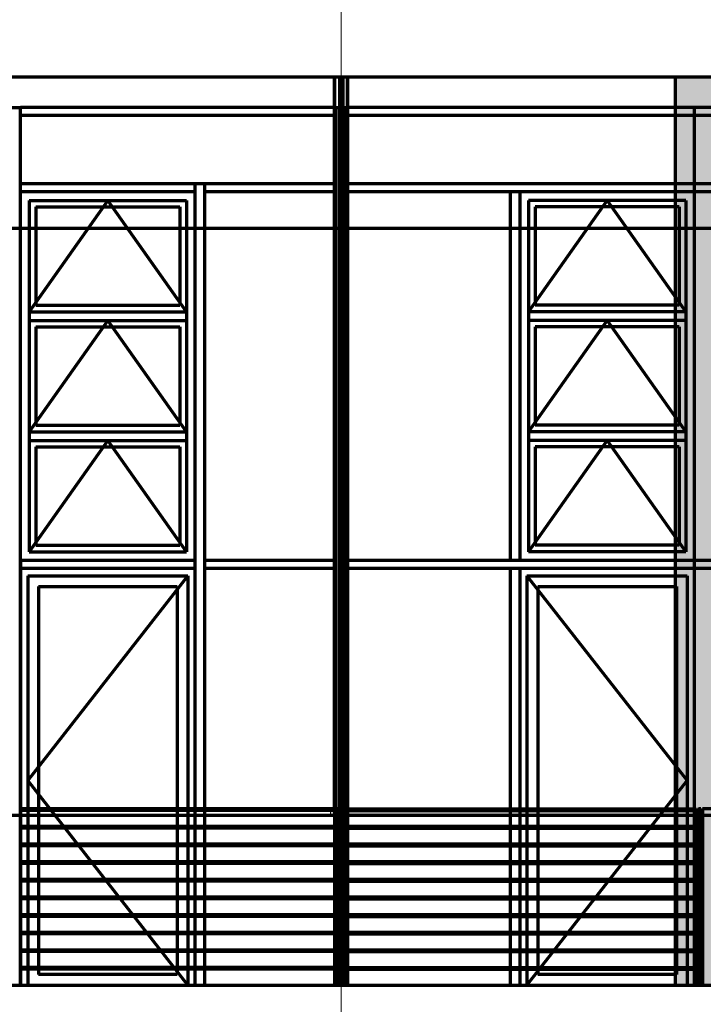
# Model space of a CAD drawing. Header units: millimetres. Extents: x -74 to 79, y 0 to 54.
# Tile 63 of 164: x -15 to -12.87, y 13.93 to 17. Entities that reach past the tile are written whole.
import ezdxf

# ---------------------------------------------------------------- set-up
doc = ezdxf.new("R2010")
doc.units = ezdxf.units.MM
for name, color, linetype, lineweight in [('01_Neubau Türen-Fassade', 7, 'Continuous', 20), ('10_Achsen Neubau', 7, 'Continuous', 20), ('WPG_Fassadenverkleidung', 7, 'Continuous', 20), ('WPG_Hilfslinien', 7, 'Continuous', 20), ('WPG_Pfosten-Riegel-Fassade', 7, 'Continuous', 20), ('WPG_Stahlprofile', 7, 'Continuous', 20)]:
    doc.layers.add(name, color=color, linetype=linetype, lineweight=lineweight)

msp = doc.modelspace()

# ---------------------------------------------------------------- hatches: boundary and pattern name
at = {"layer": 'WPG_Fassadenverkleidung', "lineweight": 35, "true_color": 0xffffff}
msp.add_hatch(color=7, dxfattribs=at).paths.add_polyline_path([(-12.8027385, 13.9924118), (-12.9527385, 13.9924118), (-12.9527385, 16.8265046), (-12.8027385, 16.8265046)])
at = {"layer": 'WPG_Stahlprofile', "lineweight": 35, "true_color": 0xffffff}
for points in [[(-11.7277385, 14.5224118), (-11.7277385, 14.5424118), (-14.0277385, 14.5424118), (-14.0277385, 14.5224118)], [(-14.0101453, 14.4874118), (-14.0101453, 14.4824118), (-14.9951453, 14.4824118), (-14.9951453, 14.4874118)], [(-13.9801451, 14.4824118), (-12.8927385, 14.4824118), (-12.8927385, 14.4874118), (-13.9801451, 14.4874118)], [(-14.0101453, 14.4324118), (-14.0101453, 14.4274118), (-14.9951453, 14.4274118), (-14.9951453, 14.4324118)], [(-13.9801451, 14.4274118), (-12.8927385, 14.4274118), (-12.8927385, 14.4324118), (-13.9801451, 14.4324118)], [(-14.0101453, 14.3774118), (-14.0101453, 14.3724118), (-14.9951453, 14.3724118), (-14.9951453, 14.3774118)], [(-13.9801451, 14.3724118), (-12.8927385, 14.3724118), (-12.8927385, 14.3774118), (-13.9801451, 14.3774118)], [(-14.0101453, 14.3224118), (-14.0101453, 14.3174118), (-14.9951453, 14.3174118), (-14.9951453, 14.3224118)], [(-13.9801451, 14.3174118), (-12.8927385, 14.3174118), (-12.8927385, 14.3224118), (-13.9801451, 14.3224118)], [(-14.0101453, 14.2674118), (-14.0101453, 14.2624118), (-14.9951453, 14.2624118), (-14.9951453, 14.2674118)], [(-13.9801451, 14.2624118), (-12.8927385, 14.2624118), (-12.8927385, 14.2674118), (-13.9801451, 14.2674118)], [(-14.0101453, 14.2124118), (-14.0101453, 14.2074118), (-14.9951453, 14.2074118), (-14.9951453, 14.2124118)], [(-13.9801451, 14.2074118), (-12.8927385, 14.2074118), (-12.8927385, 14.2124118), (-13.9801451, 14.2124118)], [(-14.0101453, 14.1574118), (-14.0101453, 14.1524118), (-14.9951453, 14.1524118), (-14.9951453, 14.1574118)], [(-13.9801451, 14.1524118), (-12.8927385, 14.1524118), (-12.8927385, 14.1574118), (-13.9801451, 14.1574118)], [(-14.0101453, 14.1024118), (-14.0101453, 14.0974118), (-14.9951453, 14.0974118), (-14.9951453, 14.1024118)], [(-13.9801451, 14.0974118), (-12.8927385, 14.0974118), (-12.8927385, 14.1024118), (-13.9801451, 14.1024118)], [(-14.0101453, 14.0472867), (-14.0101453, 14.0422867), (-14.9951453, 14.0422867), (-14.9951453, 14.0472867)], [(-13.9801451, 14.0422867), (-12.8927385, 14.0422867), (-12.8927385, 14.0472867), (-13.9801451, 14.0472867)]]:
    msp.add_hatch(color=7, dxfattribs=at).paths.add_polyline_path(points)

# ---------------------------------------------------------------- linework, layer by layer
at = {"layer": '01_Neubau Türen-Fassade', "color": 1, "linetype": 'Continuous', "lineweight": 70}
for p, q in [((-14.5063953, 14.0261618), (-14.9388953, 14.0261618)), ((-12.9489885, 14.0261618), (-13.3814885, 14.0261618))]:
    msp.add_line(p, q, dxfattribs=at)
at = {"layer": '10_Achsen Neubau', "color": 7, "linetype": 'Continuous', "lineweight": 18}
msp.add_line((-13.9951453, 18.4340686), (-13.9951453, 11.0247882), dxfattribs=at)
at = {"layer": 'WPG_Fassadenverkleidung', "color": 9, "linetype": 'Continuous', "lineweight": 0}
for p, q in [((-11.5696467, 16.8265047), (-20.3618172, 16.8265046)), ((-12.9527385, 13.9924118), (-12.9527385, 16.8265046)), ((-12.9527385, 16.8265046), (-12.8027385, 16.8265046)), ((-16.9313188, 16.7304212), (-11.5696467, 16.7304212)), ((-12.8027385, 13.9924118), (-12.9527385, 13.9924118))]:
    msp.add_line(p, q, dxfattribs=at)
at = {"layer": 'WPG_Fassadenverkleidung', "color": 1, "linetype": 'Continuous', "lineweight": 70}
for p, q in [((-13.9951453, 16.7304212), (-13.9951453, 16.8265046)), ((-12.9527385, 16.8265046), (-12.9527385, 13.9924118)), ((-20.3618172, 13.9924118), (-10.8070574, 13.9924118))]:
    msp.add_line(p, q, dxfattribs=at)
at = {"layer": 'WPG_Hilfslinien', "color": 1, "linetype": 'Continuous', "lineweight": 70}
msp.add_line((-10.4553895, 16.3528756), (-21.5571491, 16.3528756), dxfattribs=at)
at = {"layer": 'WPG_Pfosten-Riegel-Fassade', "color": 9, "linetype": 'Continuous', "lineweight": 0}
for p, q in [((-10.8070492, 16.8265046), (-20.3618172, 16.8265046)), ((-14.0101453, 16.7054212), (-14.9951453, 16.7054212)), ((-14.9951453, 16.7054212), (-14.9951453, 16.4929212)), ((-14.0101453, 16.4929212), (-14.0101453, 16.7054212)), ((-12.9527385, 16.7054212), (-13.9801453, 16.7054212)), ((-13.9801453, 16.7054212), (-13.9801453, 16.4929212)), ((-12.9527385, 16.4929212), (-12.9527385, 16.7054212)), ((-14.9951453, 16.4929212), (-14.0101453, 16.4929212)), ((-14.4201453, 15.3174108), (-14.4201453, 16.4679212)), ((-14.4201453, 16.4679212), (-14.0101453, 16.4679212)), ((-14.0101453, 16.4679212), (-14.0101453, 15.3174108)), ((-13.9801453, 16.4929212), (-12.9527385, 16.4929212)), ((-14.0101453, 15.3174108), (-14.4201453, 15.3174108)), ((-14.0101453, 15.2924108), (-14.4201453, 15.2924108)), ((-14.4201453, 15.2924108), (-14.4201453, 13.9924118)), ((-14.0101453, 13.9924118), (-14.0101453, 15.2924108)), ((-20.3618172, 13.9924118), (-10.8070492, 13.9924118)), ((-14.4201453, 13.9924118), (-14.0101453, 13.9924118))]:
    msp.add_line(p, q, dxfattribs=at)
at = {"layer": 'WPG_Pfosten-Riegel-Fassade', "color": 1, "linetype": 'Continuous', "lineweight": 70}
for p, q in [((-15.0251453, 16.7304212), (-14.9951453, 16.7304212)), ((-14.9951453, 13.9924118), (-14.9951453, 16.7304212)), ((-14.0101453, 16.7304212), (-14.9951453, 16.7304212)), ((-14.0101453, 13.9924118), (-14.0101453, 16.7304212)), ((-14.0101453, 16.7304212), (-13.9801453, 16.7304212)), ((-13.9801453, 13.9924118), (-13.9801453, 16.7304212)), ((-11.7753319, 16.7304212), (-13.9801453, 16.7304212)), ((-12.8927385, 13.9924118), (-12.8927385, 16.7304212)), ((-14.0101453, 16.7054212), (-14.9951453, 16.7054212)), ((-11.9801451, 16.7054212), (-13.9801453, 16.7054212)), ((-14.0101453, 16.4929212), (-14.9951453, 16.4929212)), ((-14.4501453, 16.4679212), (-14.9951453, 16.4679212)), ((-14.4501453, 13.9924118), (-14.4501453, 16.4929212)), ((-14.4201453, 13.9924118), (-14.4201453, 16.4929212)), ((-14.0101453, 16.4679212), (-14.4201453, 16.4679212)), ((-11.9801451, 16.4929212), (-13.9801453, 16.4929212)), ((-11.9801451, 16.4679212), (-13.9801453, 16.4679212)), ((-13.4677385, 16.4679212), (-13.4677385, 15.3174108)), ((-13.4377385, 16.4679212), (-13.4377385, 15.3174108)), ((-14.9676453, 16.4404212), (-14.9676453, 15.3449108)), ((-14.9676453, 16.4404212), (-14.4776453, 16.4404212)), ((-14.7226453, 16.4404212), (-14.9676453, 16.0935844)), ((-14.4776453, 16.0935844), (-14.7226453, 16.4404212)), ((-14.4776453, 16.4404212), (-14.4776453, 15.3449108)), ((-13.4102385, 16.4404212), (-13.4102385, 15.3449108)), ((-12.9202385, 16.4404212), (-13.4102385, 16.4404212)), ((-13.4102385, 16.0935844), (-13.1652385, 16.4404212)), ((-13.1652385, 16.4404212), (-12.9202385, 16.0935844)), ((-12.9202385, 16.4404212), (-12.9202385, 15.3449108)), ((-14.9476453, 16.4204212), (-14.9476453, 16.1135844)), ((-14.9476453, 16.4204212), (-14.4976453, 16.4204212)), ((-14.4976453, 16.4204212), (-14.4976453, 16.1135844)), ((-12.9402385, 16.4204212), (-13.3902385, 16.4204212)), ((-13.3902385, 16.4204212), (-13.3902385, 16.1135844)), ((-12.9402385, 16.4204212), (-12.9402385, 16.1135844)), ((-14.9476453, 16.1135844), (-14.4976453, 16.1135844)), ((-12.9402385, 16.1135844), (-13.3902385, 16.1135844)), ((-14.9676453, 16.0935844), (-14.4776453, 16.0935844)), ((-14.9676453, 16.0660844), (-14.4776453, 16.0660844)), ((-14.7226453, 16.0660844), (-14.9676453, 15.7192476)), ((-14.4776453, 15.7192476), (-14.7226453, 16.0660844)), ((-12.9202385, 16.0935844), (-13.4102385, 16.0935844)), ((-12.9202385, 16.0660844), (-13.4102385, 16.0660844)), ((-13.4102385, 15.7192476), (-13.1652385, 16.0660844)), ((-13.1652385, 16.0660844), (-12.9202385, 15.7192476)), ((-14.9476453, 16.0460844), (-14.4976453, 16.0460844)), ((-14.9476453, 16.0460844), (-14.9476453, 15.7392476)), ((-14.4976453, 16.0460844), (-14.4976453, 15.7392476)), ((-12.9402385, 16.0460844), (-13.3902385, 16.0460844)), ((-13.3902385, 16.0460844), (-13.3902385, 15.7392476)), ((-12.9402385, 16.0460844), (-12.9402385, 15.7392476)), ((-14.9476453, 15.7392476), (-14.4976453, 15.7392476)), ((-12.9402385, 15.7392476), (-13.3902385, 15.7392476)), ((-14.9676453, 15.7192476), (-14.4776453, 15.7192476)), ((-12.9202385, 15.7192476), (-13.4102385, 15.7192476)), ((-14.9676453, 15.6917476), (-14.4776453, 15.6917476)), ((-14.7226453, 15.6917476), (-14.9676453, 15.3449108)), ((-14.9476453, 15.6717476), (-14.4976453, 15.6717476)), ((-14.9476453, 15.6717476), (-14.9476453, 15.3649108)), ((-14.4776453, 15.3449108), (-14.7226453, 15.6917476)), ((-14.4976453, 15.6717476), (-14.4976453, 15.3649108)), ((-12.9202385, 15.6917476), (-13.4102385, 15.6917476)), ((-13.4102385, 15.3449108), (-13.1652385, 15.6917476)), ((-12.9402385, 15.6717476), (-13.3902385, 15.6717476)), ((-13.3902385, 15.6717476), (-13.3902385, 15.3649108)), ((-13.1652385, 15.6917476), (-12.9202385, 15.3449108)), ((-12.9402385, 15.6717476), (-12.9402385, 15.3649108)), ((-14.9476453, 15.3649108), (-14.4976453, 15.3649108)), ((-12.9402385, 15.3649108), (-13.3902385, 15.3649108)), ((-14.9676453, 15.3449108), (-14.4776453, 15.3449108)), ((-12.9202385, 15.3449108), (-13.4102385, 15.3449108)), ((-14.9951453, 15.3174108), (-14.9951453, 13.9924118)), ((-14.4501453, 15.3174108), (-14.9951453, 15.3174108)), ((-14.0101453, 15.3174108), (-14.4201453, 15.3174108)), ((-11.9801451, 15.3174108), (-13.9801453, 15.3174108)), ((-14.4501453, 15.2924108), (-14.9951453, 15.2924108)), ((-14.9726453, 15.2699108), (-14.9726453, 13.9924118)), ((-14.9726453, 15.2699108), (-14.4726453, 15.2699108)), ((-14.4726453, 15.2699108), (-14.9726453, 14.6311613)), ((-14.4726453, 15.2699108), (-14.4726453, 13.9924118)), ((-14.0101453, 15.2924108), (-14.4201453, 15.2924108)), ((-11.9801451, 15.2924108), (-13.9801453, 15.2924108)), ((-13.4677385, 15.2924108), (-13.4677385, 13.9924118)), ((-13.4377385, 15.2924108), (-13.4377385, 13.9924118)), ((-13.4152385, 15.2699108), (-13.4152385, 13.9924118)), ((-13.4152385, 15.2699108), (-12.9152385, 15.2699108)), ((-13.4152385, 15.2699108), (-12.9152385, 14.6311613)), ((-12.9152385, 15.2699108), (-12.9152385, 13.9924118)), ((-14.9388953, 15.2361608), (-14.9388953, 14.0261618)), ((-14.9388953, 15.2361608), (-14.5063953, 15.2361608)), ((-14.5063953, 15.2361608), (-14.5063953, 14.0261618)), ((-13.3814885, 15.2361608), (-13.3814885, 14.0261618)), ((-13.3814885, 15.2361608), (-12.9489885, 15.2361608)), ((-12.9489885, 15.2361608), (-12.9489885, 14.0261618)), ((-14.4726453, 13.9924118), (-14.9726453, 14.6311613)), ((-13.4152385, 13.9924118), (-12.9152385, 14.6311613))]:
    msp.add_line(p, q, dxfattribs=at)
at = {"layer": 'WPG_Stahlprofile', "color": 1, "linetype": 'Continuous', "lineweight": 70}
for p, q in [((-20.3618172, 16.8265046), (-10.8070574, 16.8265046)), ((-14.0151453, 16.8265046), (-14.0151453, 14.5424118)), ((-14.0151453, 14.5424118), (-14.0151453, 16.8265046)), ((-14.0001453, 16.8265046), (-14.0001453, 13.9924118)), ((-14.0001453, 16.8265046), (-14.0001453, 13.9924118)), ((-13.9901453, 16.8265046), (-13.9901453, 13.9924118)), ((-13.9901453, 16.8265046), (-13.9901453, 13.9924118)), ((-13.9751453, 14.5424118), (-13.9751453, 16.8265046)), ((-13.9751453, 16.8265046), (-13.9751453, 14.5424118)), ((-14.0051453, 14.5424118), (-15.0001453, 14.5424118)), ((-14.9951453, 14.5374118), (-14.9951453, 13.9924118)), ((-14.0101453, 14.5374118), (-14.9951453, 14.5374118)), ((-14.0177385, 14.5424118), (-12.8877385, 14.5424118)), ((-14.0151453, 14.5374118), (-14.0151453, 13.9924118)), ((-14.0127385, 14.5374118), (-12.8927385, 14.5374118)), ((-14.0101453, 14.5374118), (-14.0101453, 13.9924118)), ((-14.0051453, 14.5424118), (-14.0051453, 13.9924118)), ((-13.9851451, 14.5424118), (-13.9851451, 13.9924118)), ((-13.9801451, 14.5374118), (-13.9801453, 13.9924118)), ((-13.9751451, 14.5374118), (-13.9751451, 13.9924118)), ((-12.8927385, 14.5374118), (-12.8927385, 13.9924118)), ((-12.8877385, 14.5424118), (-12.8877385, 13.9924118)), ((-12.8827385, 14.5424118), (-12.8827385, 13.9924118)), ((-12.8827385, 14.5424118), (-12.8777385, 14.5424118)), ((-12.8827385, 14.5424118), (-12.8827385, 13.9924118)), ((-12.8827385, 14.5424118), (-12.8777385, 14.5424118)), ((-12.8727385, 14.5424118), (-12.8777385, 14.5424118)), ((-12.8727385, 14.5424118), (-12.8777385, 14.5424118)), ((-12.8727385, 14.5424118), (-12.8727385, 13.9924118)), ((-12.8727385, 14.5424118), (-12.8727385, 13.9924118)), ((-12.8677385, 14.5424118), (-12.8677385, 13.9924118)), ((-11.7703319, 14.5424118), (-12.8677385, 14.5424118)), ((-13.9901453, 14.5224118), (-16.0301453, 14.5224118)), ((-11.7277385, 14.5224118), (-14.0277385, 14.5224118)), ((-14.0101453, 14.4874118), (-14.9951453, 14.4874118)), ((-14.9951453, 14.4874118), (-14.0101453, 14.4874118)), ((-14.9951453, 14.4824118), (-14.9951453, 14.4874118)), ((-14.0101453, 14.4824118), (-14.9951453, 14.4824118)), ((-14.0101453, 14.4824118), (-14.9951453, 14.4824118)), ((-14.0101453, 14.4874118), (-14.0101453, 14.4824118)), ((-14.0051453, 14.4787667), (-14.0051453, 14.4387667)), ((-14.0001453, 14.4787667), (-14.0051453, 14.4787667)), ((-14.0001453, 14.4387667), (-14.0001453, 14.4787667)), ((-13.9901451, 14.4387667), (-13.9901451, 14.4787667)), ((-13.9901451, 14.4787667), (-13.9851451, 14.4787667)), ((-13.9851451, 14.4787667), (-13.9851451, 14.4387667)), ((-13.9801451, 14.4874118), (-12.8927385, 14.4874118)), ((-12.8927385, 14.4874118), (-13.9801451, 14.4874118)), ((-13.9801451, 14.4874118), (-13.9801451, 14.4824118)), ((-13.9801451, 14.4824118), (-12.8927385, 14.4824118)), ((-13.9801451, 14.4824118), (-12.8927385, 14.4824118)), ((-12.8927385, 14.4824118), (-12.8927385, 14.4874118)), ((-12.8877385, 14.4787667), (-12.8827385, 14.4787667)), ((-12.8677385, 14.4787667), (-12.8727385, 14.4787667)), ((-14.0051453, 14.4387667), (-14.0001453, 14.4387667)), ((-13.9851451, 14.4387667), (-13.9901451, 14.4387667)), ((-12.8827385, 14.4387667), (-12.8877385, 14.4387667)), ((-12.8727385, 14.4387667), (-12.8677385, 14.4387667)), ((-14.0101453, 14.4324118), (-14.9951453, 14.4324118)), ((-14.9951453, 14.4324118), (-14.0101453, 14.4324118)), ((-14.9951453, 14.4274118), (-14.9951453, 14.4324118)), ((-14.0101453, 14.4274118), (-14.9951453, 14.4274118)), ((-14.0101453, 14.4274118), (-14.9951453, 14.4274118)), ((-14.0101453, 14.4324118), (-14.0101453, 14.4274118)), ((-13.9801451, 14.4324118), (-12.8927385, 14.4324118)), ((-12.8927385, 14.4324118), (-13.9801451, 14.4324118)), ((-13.9801451, 14.4324118), (-13.9801451, 14.4274118)), ((-13.9801451, 14.4274118), (-12.8927385, 14.4274118)), ((-13.9801451, 14.4274118), (-12.8927385, 14.4274118)), ((-12.8927385, 14.4274118), (-12.8927385, 14.4324118)), ((-14.0101453, 14.3774118), (-14.9951453, 14.3774118)), ((-14.9951453, 14.3774118), (-14.0101453, 14.3774118)), ((-14.9951453, 14.3724118), (-14.9951453, 14.3774118)), ((-14.0101453, 14.3774118), (-14.0101453, 14.3724118)), ((-13.9801451, 14.3774118), (-12.8927385, 14.3774118)), ((-12.8927385, 14.3774118), (-13.9801451, 14.3774118)), ((-13.9801451, 14.3774118), (-13.9801451, 14.3724118)), ((-12.8927385, 14.3724118), (-12.8927385, 14.3774118)), ((-14.0101453, 14.3724118), (-14.9951453, 14.3724118)), ((-14.0101453, 14.3724118), (-14.9951453, 14.3724118)), ((-13.9801451, 14.3724118), (-12.8927385, 14.3724118)), ((-13.9801451, 14.3724118), (-12.8927385, 14.3724118)), ((-14.0101453, 14.3224118), (-14.9951453, 14.3224118)), ((-14.9951453, 14.3224118), (-14.0101453, 14.3224118)), ((-14.9951453, 14.3174118), (-14.9951453, 14.3224118)), ((-14.0101453, 14.3174118), (-14.9951453, 14.3174118)), ((-14.0101453, 14.3174118), (-14.9951453, 14.3174118)), ((-14.0101453, 14.3224118), (-14.0101453, 14.3174118)), ((-13.9801451, 14.3224118), (-12.8927385, 14.3224118)), ((-12.8927385, 14.3224118), (-13.9801451, 14.3224118)), ((-13.9801451, 14.3224118), (-13.9801451, 14.3174118)), ((-13.9801451, 14.3174118), (-12.8927385, 14.3174118)), ((-13.9801451, 14.3174118), (-12.8927385, 14.3174118)), ((-12.8927385, 14.3174118), (-12.8927385, 14.3224118)), ((-14.0101453, 14.2674118), (-14.9951453, 14.2674118)), ((-14.9951453, 14.2674118), (-14.0101453, 14.2674118)), ((-14.9951453, 14.2624118), (-14.9951453, 14.2674118)), ((-14.0101453, 14.2624118), (-14.9951453, 14.2624118)), ((-14.0101453, 14.2624118), (-14.9951453, 14.2624118)), ((-14.0101453, 14.2674118), (-14.0101453, 14.2624118)), ((-13.9801451, 14.2674118), (-12.8927385, 14.2674118)), ((-12.8927385, 14.2674118), (-13.9801451, 14.2674118)), ((-13.9801451, 14.2674118), (-13.9801451, 14.2624118)), ((-13.9801451, 14.2624118), (-12.8927385, 14.2624118)), ((-13.9801451, 14.2624118), (-12.8927385, 14.2624118)), ((-12.8927385, 14.2624118), (-12.8927385, 14.2674118)), ((-14.0101453, 14.2124118), (-14.9951453, 14.2124118)), ((-14.9951453, 14.2124118), (-14.0101453, 14.2124118)), ((-14.9951453, 14.2074118), (-14.9951453, 14.2124118)), ((-14.0101453, 14.2074118), (-14.9951453, 14.2074118)), ((-14.0101453, 14.2074118), (-14.9951453, 14.2074118)), ((-14.0101453, 14.2124118), (-14.0101453, 14.2074118)), ((-13.9801451, 14.2124118), (-12.8927385, 14.2124118)), ((-12.8927385, 14.2124118), (-13.9801451, 14.2124118)), ((-13.9801451, 14.2124118), (-13.9801451, 14.2074118)), ((-13.9801451, 14.2074118), (-12.8927385, 14.2074118)), ((-13.9801451, 14.2074118), (-12.8927385, 14.2074118)), ((-12.8927385, 14.2074118), (-12.8927385, 14.2124118)), ((-14.0101453, 14.1574118), (-14.9951453, 14.1574118)), ((-14.9951453, 14.1574118), (-14.0101453, 14.1574118)), ((-14.9951453, 14.1524118), (-14.9951453, 14.1574118)), ((-14.0101453, 14.1524118), (-14.9951453, 14.1524118)), ((-14.0101453, 14.1524118), (-14.9951453, 14.1524118)), ((-14.0101453, 14.1574118), (-14.0101453, 14.1524118)), ((-13.9801451, 14.1574118), (-12.8927385, 14.1574118)), ((-12.8927385, 14.1574118), (-13.9801451, 14.1574118)), ((-13.9801451, 14.1574118), (-13.9801451, 14.1524118)), ((-13.9801451, 14.1524118), (-12.8927385, 14.1524118)), ((-13.9801451, 14.1524118), (-12.8927385, 14.1524118)), ((-12.8927385, 14.1524118), (-12.8927385, 14.1574118)), ((-14.0101453, 14.1024118), (-14.9951453, 14.1024118)), ((-14.9951453, 14.1024118), (-14.0101453, 14.1024118)), ((-14.9951453, 14.0974118), (-14.9951453, 14.1024118)), ((-14.0101453, 14.1024118), (-14.0101453, 14.0974118)), ((-13.9801451, 14.1024118), (-12.8927385, 14.1024118)), ((-12.8927385, 14.1024118), (-13.9801451, 14.1024118)), ((-13.9801451, 14.1024118), (-13.9801451, 14.0974118)), ((-12.8927385, 14.0974118), (-12.8927385, 14.1024118)), ((-14.0101453, 14.0974118), (-14.9951453, 14.0974118)), ((-14.0101453, 14.0974118), (-14.9951453, 14.0974118)), ((-14.0001453, 14.0937667), (-14.0051453, 14.0937667)), ((-13.9901451, 14.0937667), (-13.9851451, 14.0937667)), ((-13.9801451, 14.0974118), (-12.8927385, 14.0974118)), ((-13.9801451, 14.0974118), (-12.8927385, 14.0974118)), ((-12.8877385, 14.0937667), (-12.8827385, 14.0937667)), ((-12.8677385, 14.0937667), (-12.8727385, 14.0937667)), ((-14.0101453, 14.0474118), (-14.9951453, 14.0474118)), ((-14.9951453, 14.0472867), (-14.0101453, 14.0472867)), ((-14.9951453, 14.0422867), (-14.9951453, 14.0472867)), ((-14.0101453, 14.0424118), (-14.9951453, 14.0424118)), ((-14.0101453, 14.0422867), (-14.9951453, 14.0422867)), ((-14.0101453, 14.0472867), (-14.0101453, 14.0422867)), ((-14.0051453, 14.0537667), (-14.0001453, 14.0537667)), ((-13.9851451, 14.0537667), (-13.9901451, 14.0537667)), ((-13.9801451, 14.0474118), (-12.8927385, 14.0474118)), ((-12.8927385, 14.0472867), (-13.9801451, 14.0472867)), ((-13.9801451, 14.0472867), (-13.9801451, 14.0422867)), ((-13.9801451, 14.0424118), (-12.8927385, 14.0424118)), ((-13.9801451, 14.0422867), (-12.8927385, 14.0422867)), ((-12.8927385, 14.0422867), (-12.8927385, 14.0472867)), ((-12.8827385, 14.0537667), (-12.8877385, 14.0537667)), ((-12.8727385, 14.0537667), (-12.8677385, 14.0537667))]:
    msp.add_line(p, q, dxfattribs=at)
at = {"layer": 'WPG_Stahlprofile', "color": 9, "linetype": 'Continuous', "lineweight": 0}
for p, q in [((-11.7277385, 14.5424118), (-14.0277385, 14.5424118)), ((-14.0277385, 14.5424118), (-14.0277385, 14.5224118)), ((-14.0277385, 14.5224118), (-11.7277385, 14.5224118)), ((-14.9951453, 14.4824118), (-14.9951453, 14.4874118)), ((-14.9951453, 14.4874118), (-14.0101453, 14.4874118)), ((-14.0101453, 14.4824118), (-14.9951453, 14.4824118)), ((-14.0101453, 14.4874118), (-14.0101453, 14.4824118)), ((-12.8927385, 14.4874118), (-13.9801451, 14.4874118)), ((-13.9801451, 14.4874118), (-13.9801451, 14.4824118)), ((-13.9801451, 14.4824118), (-12.8927385, 14.4824118)), ((-12.8927385, 14.4824118), (-12.8927385, 14.4874118)), ((-14.9951453, 14.4274118), (-14.9951453, 14.4324118)), ((-14.9951453, 14.4324118), (-14.0101453, 14.4324118)), ((-14.0101453, 14.4274118), (-14.9951453, 14.4274118)), ((-14.0101453, 14.4324118), (-14.0101453, 14.4274118)), ((-12.8927385, 14.4324118), (-13.9801451, 14.4324118)), ((-13.9801451, 14.4324118), (-13.9801451, 14.4274118)), ((-13.9801451, 14.4274118), (-12.8927385, 14.4274118)), ((-12.8927385, 14.4274118), (-12.8927385, 14.4324118)), ((-14.9951453, 14.3724118), (-14.9951453, 14.3774118)), ((-14.9951453, 14.3774118), (-14.0101453, 14.3774118)), ((-14.0101453, 14.3774118), (-14.0101453, 14.3724118)), ((-12.8927385, 14.3774118), (-13.9801451, 14.3774118)), ((-13.9801451, 14.3774118), (-13.9801451, 14.3724118)), ((-12.8927385, 14.3724118), (-12.8927385, 14.3774118)), ((-14.0101453, 14.3724118), (-14.9951453, 14.3724118)), ((-13.9801451, 14.3724118), (-12.8927385, 14.3724118)), ((-14.9951453, 14.3174118), (-14.9951453, 14.3224118)), ((-14.9951453, 14.3224118), (-14.0101453, 14.3224118)), ((-14.0101453, 14.3174118), (-14.9951453, 14.3174118)), ((-14.0101453, 14.3224118), (-14.0101453, 14.3174118)), ((-12.8927385, 14.3224118), (-13.9801451, 14.3224118)), ((-13.9801451, 14.3224118), (-13.9801451, 14.3174118)), ((-13.9801451, 14.3174118), (-12.8927385, 14.3174118)), ((-12.8927385, 14.3174118), (-12.8927385, 14.3224118)), ((-14.9951453, 14.2624118), (-14.9951453, 14.2674118)), ((-14.9951453, 14.2674118), (-14.0101453, 14.2674118)), ((-14.0101453, 14.2624118), (-14.9951453, 14.2624118)), ((-14.0101453, 14.2674118), (-14.0101453, 14.2624118)), ((-12.8927385, 14.2674118), (-13.9801451, 14.2674118)), ((-13.9801451, 14.2674118), (-13.9801451, 14.2624118)), ((-13.9801451, 14.2624118), (-12.8927385, 14.2624118)), ((-12.8927385, 14.2624118), (-12.8927385, 14.2674118)), ((-14.9951453, 14.2074118), (-14.9951453, 14.2124118)), ((-14.9951453, 14.2124118), (-14.0101453, 14.2124118)), ((-14.0101453, 14.2074118), (-14.9951453, 14.2074118)), ((-14.0101453, 14.2124118), (-14.0101453, 14.2074118)), ((-12.8927385, 14.2124118), (-13.9801451, 14.2124118)), ((-13.9801451, 14.2124118), (-13.9801451, 14.2074118)), ((-13.9801451, 14.2074118), (-12.8927385, 14.2074118)), ((-12.8927385, 14.2074118), (-12.8927385, 14.2124118)), ((-14.9951453, 14.1524118), (-14.9951453, 14.1574118)), ((-14.9951453, 14.1574118), (-14.0101453, 14.1574118)), ((-14.0101453, 14.1524118), (-14.9951453, 14.1524118)), ((-14.0101453, 14.1574118), (-14.0101453, 14.1524118)), ((-12.8927385, 14.1574118), (-13.9801451, 14.1574118)), ((-13.9801451, 14.1574118), (-13.9801451, 14.1524118)), ((-13.9801451, 14.1524118), (-12.8927385, 14.1524118)), ((-12.8927385, 14.1524118), (-12.8927385, 14.1574118)), ((-14.9951453, 14.0974118), (-14.9951453, 14.1024118)), ((-14.9951453, 14.1024118), (-14.0101453, 14.1024118)), ((-14.0101453, 14.1024118), (-14.0101453, 14.0974118)), ((-12.8927385, 14.1024118), (-13.9801451, 14.1024118)), ((-13.9801451, 14.1024118), (-13.9801451, 14.0974118)), ((-12.8927385, 14.0974118), (-12.8927385, 14.1024118)), ((-14.0101453, 14.0974118), (-14.9951453, 14.0974118)), ((-13.9801451, 14.0974118), (-12.8927385, 14.0974118)), ((-14.9951453, 14.0422867), (-14.9951453, 14.0472867)), ((-14.9951453, 14.0472867), (-14.0101453, 14.0472867)), ((-14.0101453, 14.0422867), (-14.9951453, 14.0422867)), ((-14.0101453, 14.0472867), (-14.0101453, 14.0422867)), ((-12.8927385, 14.0472867), (-13.9801451, 14.0472867)), ((-13.9801451, 14.0472867), (-13.9801451, 14.0422867)), ((-13.9801451, 14.0422867), (-12.8927385, 14.0422867)), ((-12.8927385, 14.0422867), (-12.8927385, 14.0472867))]:
    msp.add_line(p, q, dxfattribs=at)

doc.saveas('drawing.dxf')
